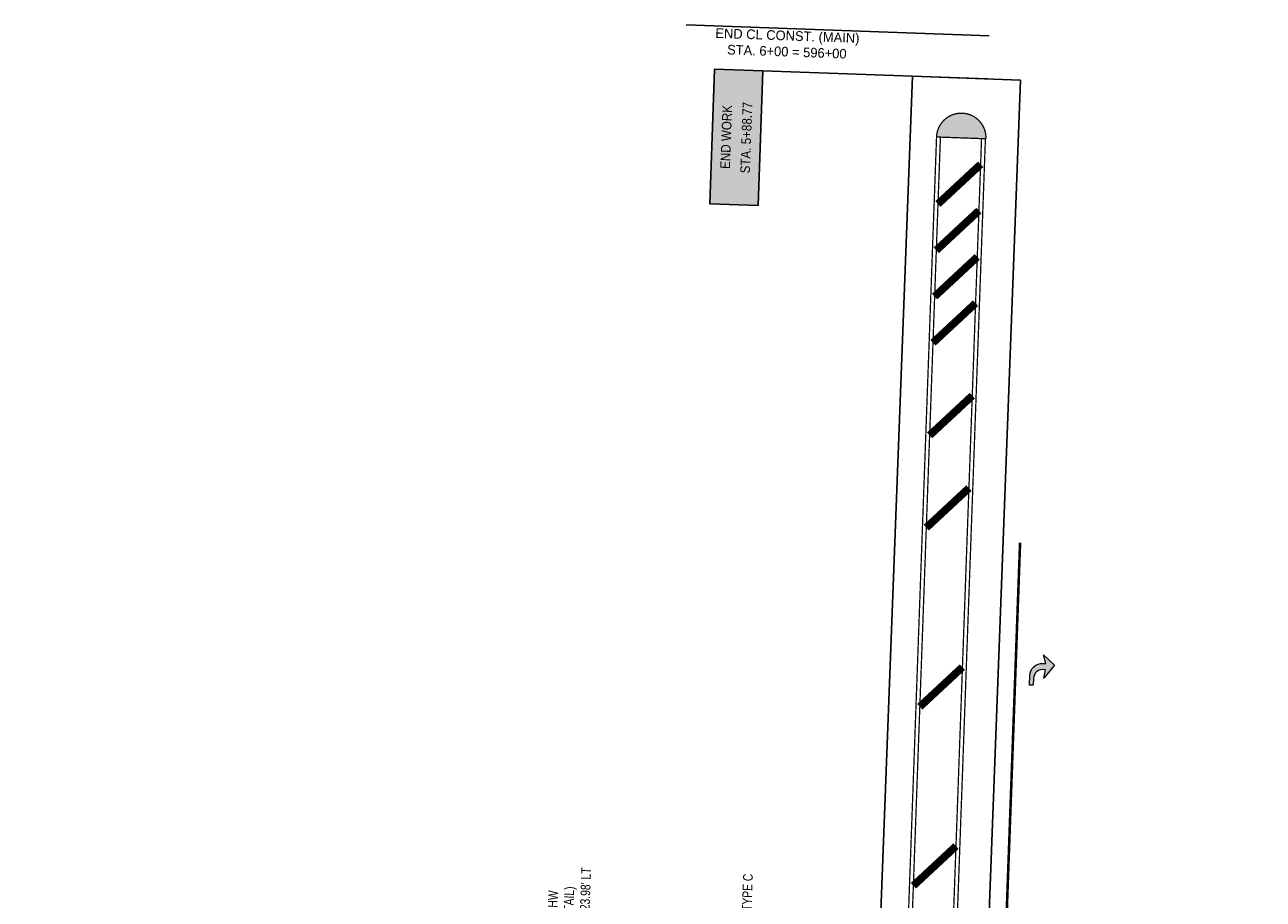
# Model space of a CAD drawing. Header units: feet. Extents: x 161194 to 165526, y 286511 to 289383.
# Tile 26 of 34: x 161531 to 161852, y 289157 to 289383. Entities that reach past the tile are written whole.
import ezdxf
from ezdxf import colors
from ezdxf.entities.mleader import LeaderData, LeaderLine
from ezdxf.math import Vec2, Vec3

# ---------------------------------------------------------------- set-up
doc = ezdxf.new("R2010")
doc.units = ezdxf.units.FT
doc.header["$MEASUREMENT"] = 0
doc.linetypes.add('constlimit', pattern=[0])
for name, color, linetype in [('DR_P_Text', 1, 'Continuous'), ('PM_P_Cells', 7, 'Continuous'), ('PM_P_Edge_Line', 7, 'Continuous'), ('PM_X_Cells', 251, 'Continuous'), ('RD_P_Text', 1, 'Continuous'), ('RW_P_Const_Limits', 30, 'constlimit')]:
    doc.layers.add(name, color=color, linetype=linetype)
doc.styles.add('Slanted-Normal', font='font31.shx', dxfattribs={"height": 0.1})
doc.styles.get("Standard").update_dxf_attribs({"font": 'font31.shx'})

# ---------------------------------------------------------------- blocks, each defined once
blk = doc.blocks.new('PMRT')
at = {"layer": 'PM_X_Cells', "color": 7, "linetype": 'Continuous', "lineweight": 0, "flags": 128}
blk.add_lwpolyline([(-5.52, 3.33, -0.418865), (-2.24, 0), (-2.24, 0), (-2.24, -0.67), (0, 0), (-2.56, -3), (-6.08, -0.33), (-3.84, -0.67), (-3.84, 0.04, 0.414214), (-6.14, 2.33), (-8, 2.33), (-8, 3.33), (-5.52, 3.33)], format="xyb", close=True, dxfattribs=at)

msp = doc.modelspace()

# ---------------------------------------------------------------- hatches: boundary and pattern name
at = {"layer": 'PM_P_Cells'}
h = msp.add_hatch(color=256, dxfattribs=at)
h.dxf.hatch_style = 1
h.paths.add_polyline_path([(161794.976, 289219.981), (161795.558, 289217.717), (161794.892, 289217.743), (161794.892, 289217.742, 0.4188654), (161791.437, 289214.589), (161791.344, 289212.112), (161792.343, 289212.075), (161792.413, 289213.936, -0.4142136), (161794.795, 289216.145), (161795.498, 289216.119), (161795.08, 289213.893), (161797.877, 289217.31)])
at = {"layer": 'PM_P_Edge_Line'}
h = msp.add_hatch(color=2, dxfattribs=at)
h.dxf.hatch_style = 1
edge = h.paths.add_edge_path()
edge.add_arc((161773.696, 289353.93), 6.403, -2.06838, 177.93162, ccw=False)
edge.add_line((161780.095, 289353.699), (161767.297, 289354.161))
at = {"layer": 'RD_P_Text'}
h = msp.add_hatch(color=255, dxfattribs=at)
h.dxf.hatch_style = 1
h.paths.add_polyline_path([(161708.55, 289336.867), (161721.082, 289336.415), (161722.341, 289371.289), (161709.809, 289371.741)])

# ---------------------------------------------------------------- linework, layer by layer
at = {"layer": 'PM_P_Edge_Line', "color": 2, "flags": 128}
msp.add_lwpolyline([(161767.297, 289354.161, 0.333, 0.333, -1), (161780.095, 289353.699, 0.333, 0.333, 0)], format="xyseb", close=True, dxfattribs=at)
for points, const_width in [([(161759.389, 289135.214), (161767.297, 289354.161)], 0.333), ([(161760.389, 289135.178), (161768.296, 289354.125)], 0.333), ([(161768.696, 289069.836), (161778.949, 289353.74)], 0.333), ([(161769.695, 289069.799), (161779.949, 289353.704)], 0.333), ([(161767.671, 289336.806), (161778.708, 289347.075)], 2), ([(161767.238, 289324.814), (161778.275, 289335.083)], 2), ([(161766.804, 289312.822), (161777.842, 289323.09)], 2), ([(161766.371, 289300.83), (161777.409, 289311.098)], 2), ([(161765.505, 289276.845), (161776.543, 289287.114)], 2), ([(161764.641, 289252.918), (161775.679, 289263.187)], 2), ([(161774.003, 289216.793), (161762.965, 289206.525)], 2), ([(161772.328, 289170.4), (161761.29, 289160.131)], 2)]:
    msp.add_lwpolyline(points, dxfattribs=dict(at, const_width=const_width))
at = {"layer": 'PM_P_Edge_Line', "const_width": 0.667, "flags": 128}
msp.add_lwpolyline([(161782.125, 289060.703), (161788.927, 289249.036)], dxfattribs=at)
at = {"layer": 'RD_P_Text', "flags": 128}
for points in [[(161702.488, 289383.243), (161780.913, 289380.411)], [(161722.341, 289371.289), (161780.508, 289369.188)]]:
    msp.add_lwpolyline(points, dxfattribs=at)
at = {"layer": 'RD_P_Text', "color": 1, "flags": 128}
msp.add_lwpolyline([(161708.55, 289336.867), (161721.082, 289336.415), (161722.341, 289371.289), (161709.809, 289371.741)], close=True, dxfattribs=at)
at = {"layer": 'RW_P_Const_Limits', "flags": 128}
msp.add_lwpolyline([(161416.649, 288757.625), (161417.692, 288787.613), (161438.353, 288786.894), (161438.597, 288793.824), (161446.085, 288807.541), (161447.388, 288844.569), (161585.456, 288839.788), (161585.663, 288845.777), (161587.704, 288903.75), (161669.457, 288900.872), (161669.384, 288898.815), (161688.734, 288898.137), (161685.569, 288808.248), (161720.582, 288807.015, 0.0552722), (161745.006, 288681.277), (161753.82, 288662.155), (161751.126, 288660.338), (161757.762, 288642.471), (161761.441, 288639.131), (161774.363, 288644.701), (161822.733, 288660.849), (161845.125, 288674.242), (161830.436, 288698.803), (161825.55, 288731.764), (161831.214, 288732.697), (161823.573, 288765.917), (161851.896, 288777.533), (161816.419, 288864.041), (161812.238, 288917.641), (161814.579, 288982.54), (161806.568, 288982.605), (161807.408, 289005.761), (161812.345, 289005.583), (161814.16, 289045.178), (161814.836, 289045.123), (161816.214, 289083.321), (161806.22, 289083.673), (161806.872, 289101.744), (161778.989, 289102.751), (161789.015, 289368.868), (161761.035, 289369.922), (161751.592, 289119.299), (161715.493, 289120.603), (161714.322, 289088.179), (161651.882, 289090.367), (161653.661, 289139.631), (161642.668, 289140.028), (161640.891, 289090.753), (161588.189, 289092.61), (161467.892, 289114.296), (161469.986, 289173.751), (161430.345, 289180.981), (161362.258, 289183.379), (161360.835, 289142.952), (161368.291, 289143.012), (161366.45, 289100.352), (161359.338, 289100.462), (161358.222, 289068.759), (161358.243, 289068.759), (161367.762, 289068.028), (161367.714, 289065.786), (161366.714, 289065.819), (161366.541, 289057.82), (161367.541, 289057.787), (161367.467, 289054.365), (161361.472, 289054.326), (161361.038, 289042.388), (161333.95, 289042.97), (161327.301, 289043.113), (161326.711, 289026.356), (161339.035, 289026.245), (161355.407, 289017.22), (161354.452, 288990.117), (161351.725, 288990.141), (161298.489, 288990.624), (161298.615, 289004.623), (161237.811, 289005.174), (161230.821, 289001.237), (161230.533, 288969.523), (161230.404, 288955.239), (161243.196, 288955.123, -0.2289955), (161318.87, 288917.698, 0.0951977), (161353.775, 288887.102), (161364.61, 288880.755), (161363.354, 288845.073), (161357.352, 288845.128), (161356.613, 288824.134), (161362.615, 288824.079), (161361.817, 288801.428, 0.1111316), (161356.135, 288779.767), (161355.783, 288769.773), (161360.697, 288769.6), (161360.345, 288759.606), (161416.649, 288757.624)], format="xyb", dxfattribs=at)

# ---------------------------------------------------------------- block references
at = {"layer": 'PM_P_Cells', "rotation": 87.8424233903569}
msp.add_blockref('PMRT', (161794.976, 289219.981), dxfattribs=at)

# ---------------------------------------------------------------- texts
at = {"layer": 'RD_P_Text', "insert": (161728.607, 289378.33), "char_height": 2.5, "attachment_point": 5, "rotation": 357.93162}
msp.add_mtext_dynamic_manual_height_columns('END CL CONST. (MAIN)\\PSTA. 6+00 = 596+00', width=91.3421, gutter_width=10, heights=[0], dxfattribs=at)
at = {"layer": 'RD_P_Text', "color": 1, "insert": (161715.445, 289354.078), "char_height": 2.5, "attachment_point": 5, "rotation": 87.93162, "line_spacing_factor": 1.25}
msp.add_mtext_dynamic_manual_height_columns('{\\W0.9;END WORK\\PSTA. 5+88.77}', width=69.31608, gutter_width=200, heights=[0], dxfattribs=at)

# ---------------------------------------------------------------- leaders
at = {"layer": 'DR_P_Text'}
ml = msp.add_multileader_mtext('Standard', dxfattribs=at)
ml.set_content("{\\W0.8;FULL HT HW\\P(SEE DETAIL)\\P+48.78, 123.98' LT}", color=256, style='Slanted-Normal')
ml.set_leader_properties()
ml.build(insert=Vec2(0, 0))
ml.multileader.update_dxf_attribs({"dogleg_length": 0.1, "arrow_head_size": 2.5, "scale": 20})
ctx = ml.context
ctx.base_point, ctx.scale, ctx.char_height, ctx.arrow_head_size, ctx.plane_origin, ctx.plane_x_axis, ctx.plane_y_axis = Vec3(161667.664, 289140.874), 20, 2.5, 2.5, Vec3(161616.355, 289210.889), Vec3(0.0360923, 0.9993485), Vec3(-0.9993485, 0.0360923)
notes = []
notes.append((ctx, [(1, (1, 1, 0), (161667.592, 289138.875), (0.0360923, 0.9993485), 2, [(0, [(161649.876, 289133.764)], 0, [])])]))
ctx.mtext.insert, ctx.mtext.text_direction, ctx.mtext.rotation, ctx.mtext.flow_direction = Vec3(161666.209, 289142.928), Vec3(0.0360923, 0.9993485), 1.5346962, 5
ml = msp.add_multileader_mtext('Standard', dxfattribs=at)
ml.set_content("{\\W0.8;HALF HT HW\\P2.1 OR 2.2\\P+23.73, 45.0' LT\\P(8'W 6'L 1.5'D) RCP, TYPE C}", color=256, style='Slanted-Normal')
ml.set_leader_properties()
ml.build(insert=Vec2(0, 0))
ml.multileader.update_dxf_attribs({"dogleg_length": 0.1, "arrow_head_size": 2.5, "scale": 20})
ctx = ml.context
ctx.base_point, ctx.scale, ctx.char_height, ctx.arrow_head_size, ctx.plane_origin, ctx.plane_x_axis, ctx.plane_y_axis = Vec3(161704.925, 289126.756), 20, 2.5, 2.5, Vec3(161653.616, 289196.771), Vec3(0.0360923, 0.9993485), Vec3(-0.9993485, 0.0360923)
notes.append((ctx, [(1, (1, 1, 0), (161704.853, 289124.757), (0.0360923, 0.9993485), 2, [(0, [(161725.975, 289105.947)], 0, [])])]))
ctx.mtext.insert, ctx.mtext.text_direction, ctx.mtext.rotation, ctx.mtext.flow_direction = Vec3(161703.47, 289128.81), Vec3(0.0360923, 0.9993485), 1.5346962, 5
for ctx, leaders in notes:
    for number, flags, end, landing, length, lines in leaders:
        leader = LeaderData()
        leader.index, (leader.has_last_leader_line, leader.has_dogleg_vector, leader.attachment_direction) = number, flags
        leader.last_leader_point, leader.dogleg_vector, leader.dogleg_length = Vec3(end), Vec3(landing), length
        for number, points, colour, breaks in lines:
            line = LeaderLine()
            line.index, line.vertices, line.color, line.breaks = number, Vec3.list(points), colors.encode_raw_color(colour), breaks
            leader.lines.append(line)
        ctx.leaders.append(leader)

doc.saveas('drawing.dxf')
